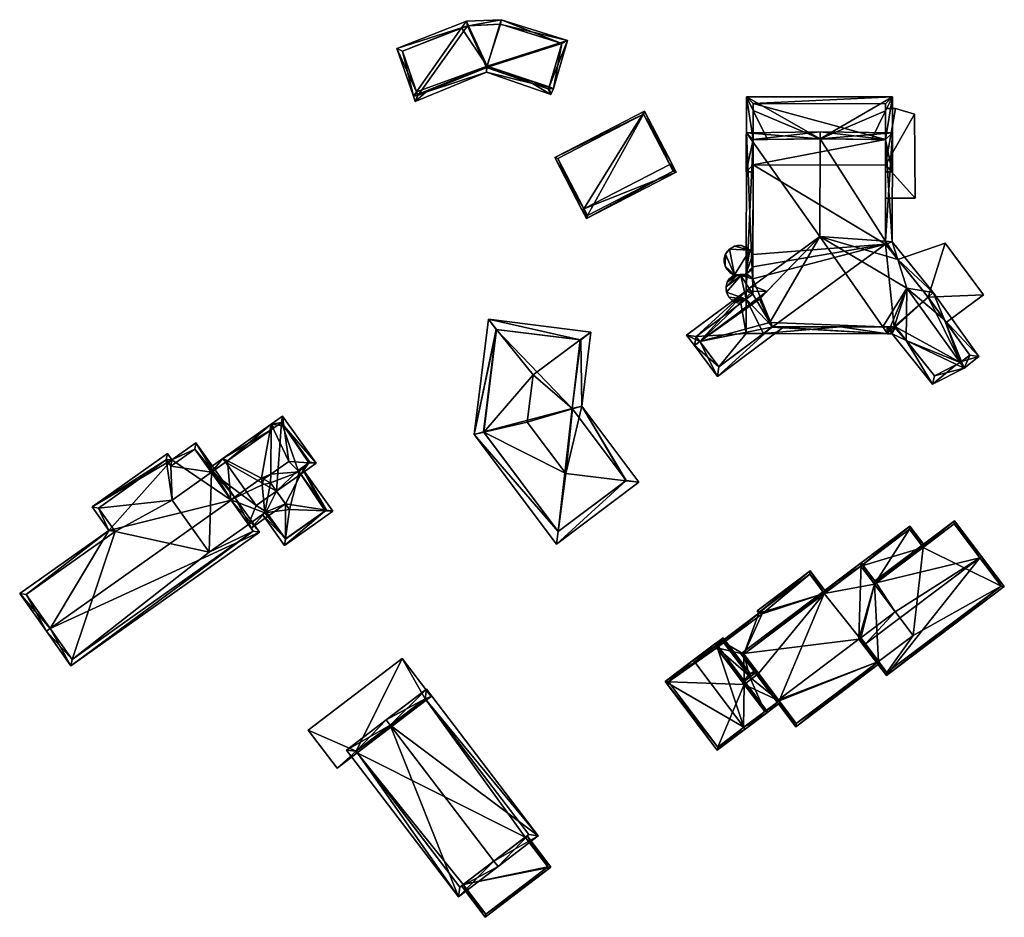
# Model space of a CAD drawing. Header units: inches. Extents: x 2523744 to 2528136, y 1148995 to 1152010.
# Tile 18 of 256: x 2524411 to 2524519, y 1149399 to 1149498. Entities that reach past the tile are written whole.
import ezdxf

# ---------------------------------------------------------------- set-up
doc = ezdxf.new("R2010")
doc.units = ezdxf.units.IN
doc.header["$MEASUREMENT"] = 0
for name, color, linetype in [('Gebaeude Einzelhaus', 10, 'Continuous'), ('Lagertank', 10, 'Continuous'), ('Offenes Gebaeude', 10, 'Continuous')]:
    doc.layers.add(name, color=color, linetype=linetype)

msp = doc.modelspace()

# ---------------------------------------------------------------- meshes
at = {"layer": 'Gebaeude Einzelhaus'}
mesh = msp.add_polyface(dxfattribs=at)
corners = [(2524454.341, 1149489.748, 433.138), (2524452.146, 1149494.504, 432.032), (2524453.986, 1149489.246, 433.209), (2524459.305, 1149496.774, 432.138), (2524459.831, 1149497.518, 432.032), (2524454.462, 1149489.402, 433.139), (2524454.186, 1149488.676, 432.032), (2524455.362, 1149489.696, 433.008), (2524462.054, 1149491.883, 432.032), (2524462.092, 1149492.398, 432.855), (2524462.103, 1149492.55, 433.098), (2524454.45, 1149489.435, 433.203), (2524460.056, 1149497.026, 432.137), (2524469.129, 1149489.445, 432.032), (2524469.423, 1149490.114, 433.098), (2524468.928, 1149490.233, 433.026), (2524467.113, 1149490.668, 432.764), (2524467.111, 1149490.669, 432.764), (2524468.946, 1149490.273, 433.098), (2524470.984, 1149495.39, 432.032), (2524463.656, 1149497.689, 432.032), (2524463.503, 1149497.181, 432.137), (2524452.778, 1149494.215, 432.138), (2524454.484, 1149489.338, 433.009), (2524454.462, 1149489.402, 433.14), (2524468.856, 1149490.068, 432.764), (2524462.039, 1149492.416, 432.921), (2524468.951, 1149490.285, 433.095), (2524470.365, 1149495.06, 432.131), (2524463.59, 1149497.185, 432.131), (2524459.935, 1149497.021, 432.131), (2524463.59, 1149497.185, 426.927), (2524470.365, 1149495.06, 426.927), (2524459.935, 1149497.021, 426.927), (2524452.778, 1149494.215, 426.927), (2524454.484, 1149489.338, 426.927), (2524462.039, 1149492.416, 426.927), (2524468.856, 1149490.068, 426.927), (2524468.951, 1149490.285, 426.927)]
mesh.append_faces([[corners[k] for k in face] for face in [(3, 4, 30), (12, 30, 4), (20, 12, 4), (20, 21, 12), (20, 29, 21), (20, 28, 29), (20, 19, 28), (18, 27, 14), (14, 15, 18), (25, 15, 14), (14, 28, 19), (14, 27, 28), (9, 17, 8), (9, 8, 26), (26, 8, 7), (17, 13, 8), (13, 25, 14), (17, 16, 13), (13, 16, 25), (24, 23, 2), (2, 11, 24), (0, 11, 2), (6, 7, 8), (2, 23, 6), (6, 23, 7), (22, 1, 3), (3, 1, 4), (0, 2, 22), (22, 2, 1), (21, 12, 10), (21, 20, 12), (12, 20, 4), (19, 21, 10), (19, 20, 21), (14, 19, 18), (18, 19, 10), (18, 15, 14), (18, 16, 15), (18, 17, 16), (17, 9, 8), (18, 10, 17), (17, 10, 9), (13, 17, 8), (13, 16, 17), (13, 15, 16), (13, 14, 15), (11, 0, 2), (3, 12, 4), (11, 10, 0), (0, 10, 3), (3, 10, 12), (7, 11, 5), (5, 11, 2), (7, 10, 11), (7, 9, 10), (7, 8, 9), (5, 6, 7), (7, 6, 8), (5, 2, 6), (4, 1, 3), (3, 1, 0), (0, 1, 2)]], dxfattribs={"color": 13})
mesh.append_faces([[corners[k] for k in face] for face in [(36, 38, 37), (33, 36, 35), (33, 35, 34), (31, 36, 33), (32, 38, 36), (32, 36, 31), (27, 18, 38), (18, 15, 38), (15, 25, 38), (38, 25, 37), (28, 38, 32), (28, 27, 38), (17, 37, 16), (16, 37, 25), (17, 36, 37), (17, 9, 36), (9, 26, 36), (7, 36, 26), (7, 35, 36), (7, 23, 35), (24, 0, 23), (11, 0, 24), (0, 35, 23), (0, 22, 35), (35, 22, 34), (3, 34, 22), (3, 33, 34), (3, 30, 33), (30, 12, 33), (21, 31, 12), (12, 31, 33), (21, 29, 31), (29, 28, 31), (31, 28, 32)]], dxfattribs={"color": 41})
mesh = msp.add_polyface(dxfattribs=at)
corners = [(2524498.841, 1149484.554, 431.299), (2524506.821, 1149489.163, 430.499), (2524490.716, 1149489.186, 430.499), (2524506.069, 1149487.643, 430.762), (2524491.464, 1149487.664, 430.762), (2524493.027, 1149484.485, 431.313), (2524504.508, 1149484.488, 431.309), (2524506.065, 1149484.47, 430.762), (2524506.81, 1149480.895, 430.499), (2524506.061, 1149481.673, 430.762), (2524491.459, 1149484.466, 430.762), (2524490.704, 1149480.918, 430.499), (2524491.455, 1149481.693, 430.762), (2524491.455, 1149481.666, 430.753), (2524491.454, 1149480.917, 430.499), (2524506.061, 1149481.646, 430.753), (2524506.06, 1149480.896, 430.499), (2524506.07, 1149488.414, 430.629), (2524491.465, 1149488.435, 430.629), (2524491.465, 1149488.435, 422.79), (2524506.07, 1149488.414, 422.79), (2524491.455, 1149481.666, 422.79), (2524506.069, 1149487.886, 429.858), (2524506.065, 1149484.47, 422.79), (2524506.069, 1149487.886, 429.958), (2524506.061, 1149481.646, 429.975), (2524506.061, 1149481.646, 429.875), (2524506.061, 1149481.646, 422.79)]
mesh.append_faces([[corners[k] for k in face] for face in [(15, 9, 8), (12, 13, 11), (11, 13, 14), (16, 15, 8), (10, 2, 4), (12, 11, 10), (10, 11, 2), (8, 7, 1), (1, 7, 3), (8, 9, 7), (2, 18, 4), (2, 1, 18), (18, 1, 17), (17, 1, 3), (16, 8, 15), (15, 8, 9), (12, 11, 13), (13, 11, 14), (12, 10, 11), (11, 10, 2), (2, 10, 4), (4, 10, 5), (3, 7, 1), (1, 7, 8), (8, 7, 9), (3, 6, 7), (3, 0, 6), (0, 4, 5), (0, 2, 4), (3, 1, 0), (0, 1, 2)]], dxfattribs={"color": 13})
mesh.append_faces([[corners[k] for k in face] for face in [(23, 19, 20), (23, 21, 19), (23, 27, 21), (23, 26, 27), (23, 22, 26), (25, 9, 15), (24, 7, 25), (25, 7, 9), (24, 3, 7), (22, 17, 24), (24, 17, 3), (23, 20, 22), (22, 20, 17), (10, 21, 12), (12, 21, 13), (10, 19, 21), (10, 4, 19), (19, 4, 18), (18, 17, 19), (19, 17, 20)]], dxfattribs={"color": 41})
mesh = msp.add_polyface(dxfattribs=at)
corners = [(2524472.799, 1149476.818, 431.617), (2524479.481, 1149487.611, 430.313), (2524469.583, 1149482.499, 430.313), (2524482.253, 1149481.701, 431.617), (2524482.475, 1149481.815, 431.617), (2524472.576, 1149476.703, 431.617), (2524473.063, 1149475.761, 430.432), (2524482.961, 1149480.874, 430.432), (2524469.92, 1149482.391, 430.363), (2524479.374, 1149487.275, 430.363), (2524473.17, 1149476.099, 430.713), (2524482.625, 1149480.981, 430.711), (2524482.625, 1149480.981, 423.858), (2524479.374, 1149487.275, 423.858), (2524469.92, 1149482.391, 423.858), (2524473.17, 1149476.099, 423.858)]
mesh.append_faces([[corners[k] for k in face] for face in [(3, 9, 4), (11, 3, 4), (4, 9, 1), (7, 11, 4), (6, 10, 11), (6, 11, 7), (0, 10, 5), (8, 0, 5), (5, 10, 6), (9, 8, 2), (1, 9, 2), (2, 8, 5), (0, 7, 3), (3, 7, 4), (5, 6, 0), (0, 6, 7), (0, 2, 5), (4, 1, 3), (3, 1, 0), (0, 1, 2)]], dxfattribs={"color": 13})
mesh.append_faces([[corners[k] for k in face] for face in [(13, 15, 14), (12, 15, 13), (11, 15, 12), (10, 15, 11), (0, 15, 10), (14, 15, 8), (8, 15, 0), (13, 14, 9), (9, 14, 8), (12, 13, 9), (3, 12, 9), (11, 12, 3)]], dxfattribs={"color": 41})
mesh = msp.add_polyface(dxfattribs=at)
corners = [(2524492.6, 1149463.076, 430.183), (2524506.278, 1149463.056, 430.183), (2524501.104, 1149463.813, 430.39), (2524493.603, 1149463.824, 430.39), (2524501.115, 1149463.813, 430.39), (2524505.756, 1149463.807, 430.54), (2524491.435, 1149467.419, 431.58), (2524490.685, 1149467.795, 431.487), (2524490.683, 1149466.858, 431.228), (2524491.435, 1149467.762, 431.675), (2524491.436, 1149468.347, 431.837), (2524492.956, 1149467.697, 432.057), (2524498.825, 1149473.779, 435.278), (2524506.29, 1149463.084, 430.196), (2524506.785, 1149463.055, 430.183), (2524507.026, 1149463.805, 430.555), (2524508.399, 1149468.076, 432.671), (2524505.762, 1149463.807, 430.54), (2524513.891, 1149459.659, 431.451), (2524511.238, 1149457.483, 430.064), (2524514.746, 1149459.25, 431.604), (2524508.339, 1149462.312, 430.46), (2524514.303, 1149459.866, 431.679), (2524512.546, 1149464.596, 431.604), (2524516.366, 1149460.551, 430.538), (2524511.303, 1149467.616, 431.604), (2524514.449, 1149459.972, 431.604), (2524510.194, 1149467.792, 432.012), (2524506.799, 1149473.203, 431.487), (2524507.408, 1149471.251, 431.938), (2524506.049, 1149473.257, 431.843), (2524506.816, 1149485.211, 431.487), (2524498.841, 1149484.554, 435.278), (2524498.841, 1149485.304, 435.278), (2524490.71, 1149485.208, 431.487), (2524501.103, 1149463.813, 430.39), (2524506.501, 1149463.583, 430.436), (2524506.595, 1149463.806, 430.543), (2524506.461, 1149463.49, 430.391), (2524506.229, 1149463.806, 430.533), (2524506.416, 1149463.551, 430.419), (2524506.418, 1149463.548, 430.418), (2524506.499, 1149463.583, 430.436), (2524506.593, 1149463.806, 430.543), (2524511.444, 1149458.426, 430.377), (2524507.146, 1149463.805, 430.598), (2524515.343, 1149460.691, 431.015), (2524514.339, 1149459.884, 431.661), (2524510.76, 1149467.089, 431.903), (2524506.065, 1149484.47, 431.844), (2524506.049, 1149472.939, 431.967), (2524491.459, 1149484.466, 431.837), (2524492.146, 1149466.857, 431.974), (2524493.3, 1149464.279, 430.756), (2524493.533, 1149463.772, 430.515), (2524505.766, 1149463.802, 430.537), (2524493.603, 1149463.824, 430.54), (2524505.77, 1149463.807, 430.54), (2524494.855, 1149463.822, 430.183), (2524493.603, 1149463.824, 430.515), (2524485.576, 1149462.189, 432.057), (2524487.51, 1149458.343, 430.183), (2524484.975, 1149461.74, 432.057), (2524484.115, 1149462.893, 431.487), (2524491.436, 1149468.355, 431.487), (2524487.663, 1149459.393, 430.515), (2524491.435, 1149467.419, 431.784), (2524485.165, 1149462.74, 431.784), (2524493.603, 1149463.824, 422.79), (2524492.6, 1149463.076, 422.79), (2524507.026, 1149463.805, 422.79), (2524507.146, 1149463.805, 422.79), (2524511.444, 1149458.426, 422.79), (2524514.339, 1149459.884, 422.79), (2524515.343, 1149460.691, 422.79), (2524512.765, 1149464.29, 429.254), (2524510.76, 1149467.089, 429.248), (2524512.765, 1149464.29, 429.154), (2524510.76, 1149467.089, 422.79), (2524510.76, 1149467.089, 429.148), (2524507.415, 1149471.243, 429.172), (2524506.049, 1149472.939, 422.79), (2524507.415, 1149471.243, 429.272), (2524506.061, 1149481.673, 430.762), (2524506.065, 1149484.47, 430.762), (2524506.056, 1149477.99, 429.884), (2524506.056, 1149477.99, 429.984), (2524506.061, 1149481.646, 430.753), (2524506.061, 1149481.646, 422.79), (2524506.061, 1149481.646, 429.875), (2524506.061, 1149481.646, 429.975), (2524504.508, 1149484.488, 431.309), (2524498.841, 1149484.554, 431.299), (2524493.027, 1149484.485, 431.313), (2524491.459, 1149484.466, 430.762), (2524491.455, 1149481.693, 430.762), (2524491.441, 1149471.782, 430.532), (2524491.439, 1149470.434, 430.532), (2524491.437, 1149469.099, 430.532), (2524491.455, 1149481.666, 430.753), (2524491.455, 1149481.666, 422.79), (2524491.441, 1149471.782, 422.79), (2524491.439, 1149470.434, 422.79), (2524491.437, 1149469.098, 422.79), (2524491.435, 1149467.419, 430.532), (2524490.683, 1149466.858, 430.532), (2524490.683, 1149466.858, 422.79), (2524491.435, 1149467.419, 422.79), (2524490.678, 1149463.079, 422.79), (2524508.328, 1149467.856, 429.32), (2524508.328, 1149467.856, 429.42), (2524508.399, 1149468.076, 422.79), (2524508.399, 1149468.076, 429.298), (2524508.399, 1149468.076, 429.398), (2524490.087, 1149466.413, 430.532), (2524485.165, 1149462.74, 422.79), (2524490.087, 1149466.413, 422.79), (2524487.663, 1149459.393, 422.79)]
mesh.append_faces([[corners[k] for k in face] for face in [(7, 67, 63), (63, 67, 62), (62, 67, 60), (7, 66, 67), (7, 9, 66), (7, 64, 9), (61, 54, 58), (58, 54, 59), (62, 65, 61), (61, 65, 54), (62, 60, 65), (7, 9, 64), (7, 60, 9), (9, 60, 11), (7, 63, 60), (60, 63, 62), (61, 60, 62), (60, 52, 11), (60, 53, 52), (58, 54, 61), (61, 54, 60), (60, 54, 53), (58, 59, 54), (38, 42, 36), (38, 13, 41), (54, 1, 0), (1, 17, 57), (1, 5, 17), (54, 56, 1), (1, 56, 5), (41, 13, 38), (41, 40, 13), (53, 17, 12), (53, 54, 17), (17, 54, 55), (55, 54, 1), (1, 54, 0), (12, 52, 53), (6, 7, 9), (9, 7, 10), (6, 8, 7), (33, 51, 34), (34, 51, 7), (7, 51, 10), (33, 32, 51), (30, 28, 50), (50, 28, 29), (28, 49, 31), (31, 49, 33), (33, 49, 32), (28, 30, 49), (27, 25, 48), (48, 25, 23), (29, 25, 27), (29, 28, 25), (26, 20, 47), (20, 22, 47), (22, 20, 18), (24, 23, 25), (20, 46, 24), (24, 46, 23), (20, 26, 46), (15, 14, 37), (21, 14, 45), (45, 14, 15), (44, 19, 21), (21, 19, 14), (18, 20, 44), (44, 20, 19), (41, 42, 38), (40, 42, 41), (42, 39, 43), (39, 42, 40), (39, 1, 4), (4, 1, 35), (38, 13, 41), (41, 13, 40), (40, 13, 39), (39, 13, 1), (36, 14, 38), (38, 14, 13), (13, 14, 1), (36, 37, 14), (1, 0, 35), (35, 0, 3), (32, 34, 12), (12, 34, 10), (10, 34, 7), (32, 33, 34), (30, 29, 28), (30, 12, 29), (29, 12, 16), (30, 32, 12), (30, 31, 32), (32, 31, 33), (30, 28, 31), (25, 29, 27), (27, 29, 16), (25, 28, 29), (22, 23, 16), (16, 23, 27), (27, 23, 25), (22, 26, 23), (22, 20, 26), (20, 24, 26), (26, 24, 23), (23, 24, 25), (21, 15, 14), (21, 16, 15), (18, 22, 21), (21, 22, 16), (18, 20, 22), (14, 19, 21), (21, 19, 18), (18, 19, 20), (17, 16, 12), (17, 13, 16), (17, 5, 13), (13, 5, 1), (13, 15, 16), (13, 14, 15), (13, 1, 14), (10, 11, 12), (10, 9, 11), (10, 7, 9), (9, 7, 6), (6, 7, 8), (4, 1, 5), (4, 2, 1), (0, 2, 3), (0, 1, 2)]], dxfattribs={"color": 13})
mesh.append_faces([[corners[k] for k in face] for face in [(117, 108, 69), (108, 116, 106), (117, 115, 108), (108, 115, 116), (0, 117, 69), (0, 65, 117), (0, 54, 65), (65, 115, 117), (60, 67, 65), (65, 67, 115), (115, 114, 116), (114, 8, 105), (8, 66, 6), (115, 67, 114), (114, 67, 8), (8, 67, 66), (9, 6, 66), (52, 12, 11), (16, 110, 113), (109, 111, 112), (109, 70, 111), (16, 15, 110), (110, 15, 109), (109, 15, 70), (59, 2, 56), (56, 2, 5), (5, 2, 4), (59, 3, 2), (54, 59, 56), (54, 3, 59), (54, 0, 3), (71, 73, 72), (70, 78, 71), (71, 78, 73), (73, 78, 74), (68, 81, 70), (70, 81, 78), (81, 100, 88), (81, 101, 100), (81, 102, 101), (68, 103, 81), (81, 103, 102), (68, 107, 103), (108, 106, 69), (69, 106, 68), (68, 106, 107), (105, 8, 104), (104, 8, 6), (9, 104, 6), (9, 98, 104), (98, 102, 103), (98, 97, 102), (96, 100, 101), (96, 99, 100), (96, 95, 99), (95, 51, 94), (9, 10, 98), (98, 10, 97), (97, 10, 96), (96, 10, 95), (95, 10, 51), (51, 93, 94), (51, 32, 93), (93, 32, 92), (32, 91, 92), (32, 49, 91), (91, 49, 84), (87, 86, 90), (85, 88, 89), (85, 81, 88), (83, 30, 87), (87, 30, 86), (86, 30, 85), (85, 30, 81), (81, 30, 50), (83, 49, 30), (83, 84, 49), (78, 80, 79), (82, 27, 76), (76, 27, 48), (82, 29, 27), (80, 50, 82), (82, 50, 29), (78, 81, 80), (80, 81, 50), (77, 78, 79), (77, 74, 78), (75, 46, 77), (77, 46, 74), (48, 23, 76), (76, 23, 75), (75, 23, 46), (46, 73, 74), (46, 26, 73), (26, 47, 73), (22, 18, 47), (18, 73, 47), (18, 44, 73), (73, 44, 72), (21, 72, 44), (21, 71, 72), (21, 45, 71), (15, 71, 45), (4, 70, 39), (39, 70, 43), (43, 70, 37), (37, 70, 15), (15, 70, 71), (4, 35, 70), (70, 35, 68), (68, 35, 3), (69, 68, 0), (0, 68, 3)]], dxfattribs={"color": 41})
mesh = msp.add_polyface(dxfattribs=at)
corners = [(2524472.396, 1149462.375, 433.359), (2524473.561, 1149463.238, 432.947), (2524462.254, 1149464.641, 432.948), (2524463.157, 1149463.522, 433.359), (2524467.193, 1149458.519, 435.199), (2524471.505, 1149454.795, 433.34), (2524466.545, 1149453.304, 435.199), (2524471.523, 1149454.771, 433.332), (2524472.446, 1149462.369, 433.339), (2524472.548, 1149455.073, 432.947), (2524461.741, 1149452.184, 433.356), (2524460.676, 1149451.936, 432.947), (2524469.768, 1149439.833, 432.947), (2524469.956, 1149441.246, 433.355), (2524470.805, 1149447.633, 435.199), (2524477.429, 1149446.837, 433.348), (2524478.864, 1149446.665, 432.947), (2524472.397, 1149462.375, 433.359), (2524463.123, 1149463.526, 433.345), (2524461.719, 1149452.214, 433.345), (2524469.966, 1149441.233, 433.348), (2524477.464, 1149446.864, 433.331), (2524477.464, 1149446.864, 422.484), (2524471.505, 1149454.795, 422.484), (2524472.446, 1149462.369, 422.484), (2524463.123, 1149463.526, 422.484), (2524461.719, 1149452.214, 422.484), (2524469.966, 1149441.233, 422.484)]
mesh.append_faces([[corners[k] for k in face] for face in [(7, 5, 9), (16, 21, 9), (9, 21, 7), (16, 15, 21), (13, 20, 12), (12, 15, 16), (12, 20, 15), (10, 11, 19), (13, 11, 10), (13, 12, 11), (2, 3, 18), (2, 18, 11), (11, 18, 19), (8, 17, 1), (9, 8, 1), (9, 5, 8), (17, 2, 1), (17, 3, 2), (14, 7, 6), (15, 9, 14), (14, 9, 7), (15, 16, 9), (13, 15, 14), (13, 12, 15), (15, 12, 16), (10, 14, 6), (11, 13, 10), (10, 13, 14), (11, 12, 13), (10, 3, 11), (11, 3, 2), (6, 4, 10), (10, 4, 3), (5, 9, 8), (7, 9, 5), (0, 8, 1), (1, 8, 9), (4, 5, 0), (0, 5, 8), (4, 6, 5), (5, 6, 7), (0, 3, 4), (0, 2, 3), (0, 1, 2)]], dxfattribs={"color": 13})
mesh.append_faces([[corners[k] for k in face] for face in [(23, 27, 26), (23, 26, 25), (23, 25, 24), (22, 27, 23), (15, 27, 22), (15, 20, 27), (21, 15, 22), (20, 13, 27), (13, 10, 27), (27, 10, 26), (10, 19, 26), (19, 18, 26), (26, 18, 25), (18, 3, 25), (17, 25, 3), (17, 24, 25), (17, 8, 24), (8, 23, 24), (8, 5, 23), (7, 23, 5), (7, 22, 23), (7, 21, 22)]], dxfattribs={"color": 41})
mesh = msp.add_polyface(dxfattribs=at)
corners = [(2524437.468, 1149446.999, 433.16), (2524437.231, 1149447.119, 433.08), (2524437.298, 1149446.388, 432.841), (2524432.97, 1149449.288, 431.642), (2524433.259, 1149448.88, 431.642), (2524433.472, 1149449.032, 431.812), (2524438.293, 1149453.063, 431.642), (2524438.243, 1149447.549, 433.16), (2524440.236, 1149448.963, 433.16), (2524439.707, 1149452.897, 431.966), (2524439.563, 1149453.964, 431.642), (2524442.46, 1149448.816, 432.04), (2524441.573, 1149447.575, 431.642), (2524443.25, 1149448.764, 431.642), (2524441.402, 1149447.815, 431.877), (2524439.444, 1149453.268, 431.811), (2524438.287, 1149452.447, 431.812), (2524441.283, 1149447.983, 432.041), (2524442.554, 1149448.883, 431.965), (2524437.58, 1149443.29, 431.83), (2524436.072, 1149441.606, 431.642), (2524438.041, 1149443.003, 431.642), (2524435.782, 1149442.015, 431.83), (2524437.751, 1149443.411, 431.83), (2524433.858, 1149444.727, 433.08), (2524437.297, 1149446.385, 432.841), (2524431.697, 1149447.773, 431.812), (2524431.408, 1149448.18, 431.642), (2524444.27, 1149443.513, 431.947), (2524439.766, 1149439.706, 431.642), (2524445.089, 1149443.481, 431.642), (2524439.867, 1149440.429, 431.966), (2524440.319, 1149443.668, 433.418), (2524441.691, 1149448.272, 431.642), (2524441.283, 1149447.983, 431.877), (2524438.233, 1149446.609, 433.418), (2524438.582, 1149452.656, 431.642), (2524437.343, 1149443.122, 431.642), (2524439.885, 1149440.404, 431.947), (2524437.751, 1149443.411, 431.966), (2524444.393, 1149443.6, 431.876), (2524441.283, 1149447.983, 424.262), (2524441.573, 1149447.575, 424.262), (2524442.554, 1149448.883, 424.262), (2524439.444, 1149453.268, 424.262), (2524433.259, 1149448.88, 424.262), (2524438.894, 1149445.675, 424.262), (2524436.658, 1149444.089, 424.262), (2524431.698, 1149447.773, 424.262), (2524437.751, 1149443.411, 424.262), (2524435.782, 1149442.015, 424.262), (2524438.041, 1149443.003, 425.305), (2524438.041, 1149443.003, 424.262), (2524438.041, 1149443.003, 425.317), (2524439.87, 1149444.3, 424.262), (2524431.451, 1149438.943, 424.262), (2524427.366, 1149444.7, 424.262), (2524439.885, 1149440.404, 424.262), (2524444.393, 1149443.6, 424.262)]
mesh.append_faces([[corners[k] for k in face] for face in [(36, 16, 6), (30, 28, 40), (34, 33, 14), (14, 33, 40), (40, 33, 30), (31, 38, 29), (31, 19, 39), (29, 37, 31), (31, 37, 19), (29, 28, 30), (29, 38, 28), (19, 35, 25), (25, 35, 2), (2, 35, 0), (19, 32, 35), (37, 31, 19), (19, 31, 32), (37, 29, 31), (0, 35, 7), (36, 6, 16), (28, 14, 32), (32, 14, 35), (35, 14, 7), (28, 33, 14), (14, 33, 34), (28, 30, 33), (31, 28, 32), (31, 29, 28), (28, 29, 30), (21, 19, 23), (21, 20, 19), (19, 20, 22), (5, 26, 3), (3, 26, 27), (5, 24, 1), (5, 26, 24), (5, 3, 26), (26, 3, 27), (24, 25, 1), (1, 25, 2), (22, 19, 24), (24, 19, 25), (19, 21, 23), (22, 20, 19), (19, 20, 21), (9, 15, 10), (13, 11, 18), (9, 13, 18), (9, 10, 13), (11, 14, 17), (13, 12, 11), (11, 12, 14), (6, 16, 3), (3, 16, 5), (6, 15, 16), (6, 10, 15), (5, 4, 3), (11, 9, 8), (11, 13, 9), (9, 13, 10), (14, 8, 7), (14, 11, 8), (14, 12, 11), (11, 12, 13), (6, 9, 10), (6, 8, 9), (6, 7, 8), (6, 1, 7), (7, 1, 0), (6, 5, 1), (6, 3, 5), (3, 4, 5), (0, 1, 2)]], dxfattribs={"color": 13})
mesh.append_faces([[corners[k] for k in face] for face in [(58, 54, 42), (42, 54, 46), (58, 57, 54), (54, 57, 52), (40, 12, 14), (40, 58, 12), (12, 58, 42), (28, 58, 40), (28, 57, 58), (28, 38, 57), (51, 57, 38), (51, 52, 57), (38, 53, 51), (51, 53, 49), (38, 31, 53), (39, 21, 31), (31, 21, 53), (39, 23, 21), (19, 23, 39), (47, 48, 45), (48, 55, 56), (47, 50, 48), (48, 50, 55), (52, 49, 54), (54, 49, 46), (46, 49, 47), (47, 49, 50), (23, 53, 21), (23, 49, 53), (51, 49, 52), (50, 19, 22), (50, 49, 19), (19, 49, 23), (5, 4, 26), (26, 4, 48), (48, 4, 45), (44, 46, 45), (45, 46, 47), (43, 41, 44), (44, 41, 46), (46, 41, 42), (44, 16, 15), (44, 45, 16), (16, 45, 5), (5, 45, 4), (9, 44, 15), (9, 43, 44), (9, 18, 43), (34, 18, 17), (34, 43, 18), (34, 41, 43), (11, 17, 18), (14, 34, 17), (14, 12, 34), (34, 12, 41), (41, 12, 42)]], dxfattribs={"color": 41})
mesh = msp.add_polyface(dxfattribs=at)
corners = [(2524413.917, 1149430.524, 436.796), (2524416.215, 1149426.42, 434.662), (2524436.999, 1149441.163, 434.662), (2524413.509, 1149430.235, 436.796), (2524433.885, 1149444.689, 436.796), (2524434.293, 1149444.978, 436.796), (2524429.996, 1149451.034, 433.495), (2524427.33, 1149449.143, 433.495), (2524418.558, 1149443.949, 433.123), (2524426.844, 1149449.826, 433.123), (2524420.389, 1149441.366, 434.529), (2524410.559, 1149434.394, 434.529), (2524411.256, 1149434.275, 434.751), (2524416.334, 1149427.118, 434.89), (2524436.303, 1149441.281, 434.89), (2524429.878, 1149450.338, 433.716), (2524426.726, 1149449.13, 433.345), (2524427.213, 1149448.446, 433.717), (2524419.255, 1149443.83, 433.345), (2524421.086, 1149441.248, 434.751), (2524427.213, 1149448.446, 424.262), (2524429.878, 1149450.338, 424.262), (2524426.726, 1149449.13, 424.262), (2524419.255, 1149443.83, 424.262), (2524421.086, 1149441.248, 424.262), (2524411.256, 1149434.275, 424.262), (2524416.334, 1149427.118, 424.262), (2524436.303, 1149441.281, 424.262), (2524431.697, 1149447.773, 431.812), (2524433.858, 1149444.727, 433.08), (2524435.782, 1149442.015, 431.83), (2524435.782, 1149442.015, 424.262), (2524431.698, 1149447.773, 424.262), (2524427.366, 1149444.7, 424.262), (2524431.451, 1149438.943, 424.262)]
mesh.append_faces([[corners[k] for k in face] for face in [(19, 12, 10), (18, 19, 10), (16, 18, 8), (8, 18, 10), (9, 16, 8), (17, 16, 7), (15, 17, 7), (7, 16, 9), (6, 15, 7), (14, 4, 5), (5, 4, 15), (5, 15, 6), (2, 14, 5), (13, 14, 1), (1, 14, 2), (0, 13, 3), (12, 0, 3), (3, 13, 1), (10, 12, 11), (11, 12, 3), (0, 11, 3), (4, 10, 0), (0, 10, 11), (4, 7, 10), (10, 7, 8), (8, 7, 9), (5, 6, 4), (4, 6, 7), (0, 2, 4), (4, 2, 5), (3, 1, 0), (0, 1, 2)]], dxfattribs={"color": 13})
mesh.append_faces([[corners[k] for k in face] for face in [(24, 26, 25), (24, 34, 26), (26, 34, 27), (27, 34, 31), (24, 33, 34), (33, 20, 32), (32, 20, 21), (33, 22, 20), (24, 23, 33), (33, 23, 22), (21, 28, 32), (30, 27, 31), (29, 14, 30), (30, 14, 27), (28, 4, 29), (29, 4, 14), (21, 15, 28), (28, 15, 4), (14, 13, 27), (27, 13, 26), (0, 12, 13), (13, 12, 26), (26, 12, 25), (12, 19, 25), (25, 19, 24), (19, 18, 24), (24, 18, 23), (18, 16, 23), (23, 16, 22), (16, 20, 22), (16, 17, 20), (17, 15, 20), (20, 15, 21)]], dxfattribs={"color": 41})
mesh = msp.add_polyface(dxfattribs=at)
corners = [(2524503.329, 1149437.431, 426.793), (2524508.746, 1149441.831, 426.793), (2524500.239, 1149435.413, 426.793), (2524510.199, 1149439.492, 426.793), (2524510.398, 1149439.642, 426.793), (2524500.389, 1149435.214, 426.793), (2524504.829, 1149435.441, 426.793), (2524508.698, 1149441.481, 426.793), (2524508.698, 1149441.481, 420.984), (2524510.199, 1149439.492, 420.984), (2524503.329, 1149437.431, 420.984), (2524504.829, 1149435.442, 420.984)]
mesh.append_faces([[corners[k] for k in face] for face in [(2, 0, 5), (7, 4, 3), (2, 1, 0), (0, 1, 7), (7, 1, 4), (3, 0, 6), (0, 2, 5), (4, 1, 3), (3, 1, 0), (0, 1, 2)]], dxfattribs={"color": 13})
mesh.append_faces([[corners[k] for k in face] for face in [(10, 8, 11), (11, 8, 9), (7, 8, 0), (0, 8, 10), (8, 3, 9), (8, 7, 3)]], dxfattribs={"color": 41})
mesh = msp.add_polyface(dxfattribs=at)
corners = [(2524516.448, 1149438.345, 431.178), (2524506.153, 1149425.35, 428.689), (2524519.161, 1149435.164, 428.689), (2524503.838, 1149428.833, 431.178), (2524503.639, 1149428.683, 431.178), (2524516.648, 1149438.496, 431.178), (2524513.679, 1149442.43, 429.447), (2524504.982, 1149435.654, 429.507), (2524504.879, 1149435.791, 429.447), (2524505.029, 1149435.592, 429.535), (2524507.13, 1149432.39, 430.877), (2524504.829, 1149435.441, 429.535), (2524503.322, 1149429.517, 430.877), (2524503.159, 1149429.395, 430.877), (2524503.123, 1149429.367, 430.877), (2524506.201, 1149425.7, 428.838), (2524518.811, 1149435.213, 428.838), (2524513.63, 1149442.08, 429.535), (2524513.63, 1149442.08, 420.984), (2524518.811, 1149435.213, 420.984), (2524510.199, 1149439.492, 426.793), (2524510.199, 1149439.492, 420.984), (2524504.829, 1149435.441, 426.793), (2524505.291, 1149426.906, 428.514), (2524506.201, 1149425.7, 420.984), (2524505.291, 1149426.906, 420.984), (2524509.1, 1149429.779, 420.984), (2524504.829, 1149435.442, 420.984)]
mesh.append_faces([[corners[k] for k in face] for face in [(3, 13, 12), (3, 4, 13), (4, 14, 13), (6, 7, 8), (5, 17, 6), (6, 17, 7), (7, 17, 9), (5, 0, 17), (1, 16, 2), (2, 16, 5), (5, 16, 0), (1, 15, 16), (1, 4, 15), (15, 4, 3), (3, 13, 4), (4, 13, 14), (3, 12, 13), (0, 10, 3), (3, 10, 12), (0, 9, 10), (10, 9, 11), (0, 6, 9), (9, 6, 7), (7, 6, 8), (0, 5, 6), (0, 2, 5), (4, 1, 3), (3, 1, 0), (0, 1, 2)]], dxfattribs={"color": 13})
mesh.append_faces([[corners[k] for k in face] for face in [(21, 26, 27), (26, 24, 25), (18, 19, 21), (21, 19, 26), (26, 19, 24), (16, 15, 19), (19, 15, 24), (24, 23, 25), (23, 3, 12), (24, 15, 23), (23, 15, 3), (9, 22, 11), (9, 20, 22), (20, 18, 21), (9, 17, 20), (20, 17, 18), (0, 16, 17), (17, 16, 18), (18, 16, 19)]], dxfattribs={"color": 41})
mesh = msp.add_polyface(dxfattribs=at)
corners = [(2524503.322, 1149429.517, 430.877), (2524507.13, 1149432.39, 430.877), (2524504.829, 1149435.441, 429.535), (2524504.982, 1149435.654, 429.507), (2524505.029, 1149435.592, 429.535), (2524504.879, 1149435.791, 429.447), (2524503.378, 1149437.781, 428.57), (2524503.123, 1149429.367, 430.877), (2524503.159, 1149429.395, 430.877), (2524490.091, 1149427.758, 428.57), (2524494.244, 1149422.669, 430.877), (2524494.044, 1149422.519, 430.877), (2524496.165, 1149419.708, 428.334), (2524505.291, 1149426.906, 428.514), (2524505.442, 1149426.706, 428.334), (2524496.214, 1149420.058, 428.514), (2524503.329, 1149437.431, 428.658), (2524490.441, 1149427.709, 428.658), (2524504.829, 1149435.441, 426.793), (2524503.329, 1149437.431, 426.793), (2524499.307, 1149434.397, 426.793), (2524490.441, 1149427.709, 426.793), (2524499.307, 1149434.397, 420.984), (2524503.329, 1149437.431, 420.984), (2524494.318, 1149422.57, 429.4), (2524494.318, 1149422.57, 420.984), (2524496.214, 1149420.058, 420.984), (2524491.897, 1149425.78, 429.4), (2524491.897, 1149425.78, 426.793), (2524505.291, 1149426.906, 420.984), (2524504.829, 1149435.442, 420.984), (2524509.1, 1149429.779, 420.984), (2524492.049, 1149425.578, 420.984), (2524490.441, 1149427.709, 420.984)]
mesh.append_faces([[corners[k] for k in face] for face in [(2, 3, 4), (2, 5, 3), (6, 17, 9), (9, 17, 11), (11, 17, 10), (2, 16, 5), (5, 16, 6), (6, 16, 17), (12, 15, 14), (14, 15, 13), (10, 15, 11), (11, 15, 12), (10, 13, 7), (7, 13, 8), (8, 13, 0), (10, 12, 13), (13, 12, 14), (10, 11, 12), (7, 9, 10), (10, 9, 11), (7, 6, 9), (0, 2, 8), (8, 2, 7), (7, 2, 6), (6, 2, 5), (5, 2, 3), (3, 2, 4), (0, 1, 2)]], dxfattribs={"color": 13})
mesh.append_faces([[corners[k] for k in face] for face in [(22, 32, 33), (22, 25, 32), (22, 29, 25), (25, 29, 26), (22, 30, 29), (29, 30, 31), (22, 23, 30), (13, 15, 29), (29, 15, 26), (27, 17, 28), (28, 17, 21), (24, 10, 27), (27, 10, 17), (26, 15, 25), (25, 15, 24), (24, 15, 10), (20, 19, 22), (22, 19, 23), (20, 16, 19), (21, 17, 20), (20, 17, 16), (2, 18, 16), (16, 18, 19)]], dxfattribs={"color": 41})
mesh = msp.add_polyface(dxfattribs=at)
corners = [(2524492.091, 1149432.221, 426.793), (2524497.743, 1149436.886, 426.793), (2524491.898, 1149432.478, 426.793), (2524499.307, 1149434.397, 426.793), (2524499.507, 1149434.548, 426.793), (2524488.094, 1149429.161, 426.793), (2524484.988, 1149426.861, 426.793), (2524488.223, 1149428.99, 426.793), (2524490.441, 1149427.709, 426.793), (2524485.009, 1149426.835, 426.793), (2524491.099, 1149425.178, 426.793), (2524491.897, 1149425.78, 426.793), (2524492.249, 1149432.429, 426.793), (2524492.441, 1149432.173, 426.793), (2524497.694, 1149436.536, 426.793), (2524497.694, 1149436.536, 420.984), (2524499.307, 1149434.397, 420.984), (2524492.249, 1149432.429, 420.984), (2524492.441, 1149432.173, 420.984), (2524488.223, 1149428.99, 420.984), (2524490.441, 1149427.709, 420.984), (2524490.464, 1149424.382, 420.984), (2524492.049, 1149425.578, 420.984), (2524487.436, 1149428.396, 420.984)]
mesh.append_faces([[corners[k] for k in face] for face in [(6, 5, 9), (14, 4, 3), (12, 1, 14), (14, 1, 4), (12, 2, 1), (6, 0, 5), (5, 0, 7), (7, 0, 13), (13, 0, 12), (12, 0, 2), (8, 10, 11), (8, 7, 10), (5, 6, 9), (3, 0, 8), (8, 0, 7), (7, 0, 5), (5, 0, 6), (4, 1, 3), (3, 1, 0), (0, 1, 2)]], dxfattribs={"color": 13})
mesh.append_faces([[corners[k] for k in face] for face in [(18, 20, 19), (19, 20, 23), (23, 20, 21), (21, 20, 22), (18, 16, 20), (18, 15, 16), (18, 17, 15), (18, 19, 13), (13, 19, 7), (13, 12, 18), (18, 12, 17), (12, 14, 17), (17, 14, 15), (15, 3, 16), (15, 14, 3)]], dxfattribs={"color": 41})
mesh = msp.add_polyface(dxfattribs=at)
corners = [(2524484.858, 1149427.033, 429.4), (2524485.008, 1149426.834, 429.4), (2524487.306, 1149428.568, 429.4), (2524490.948, 1149425.378, 429.4), (2524490.311, 1149424.584, 429.4), (2524488.143, 1149429.511, 429.4), (2524491.099, 1149425.178, 429.4), (2524491.148, 1149425.528, 429.4), (2524488.094, 1149429.161, 429.4), (2524488.223, 1149428.99, 426.793), (2524488.094, 1149429.161, 426.793), (2524491.099, 1149425.178, 426.793), (2524488.223, 1149428.99, 420.984), (2524488.094, 1149429.161, 420.984), (2524487.307, 1149428.567, 420.984), (2524487.436, 1149428.396, 420.984)]
mesh.append_faces([[corners[k] for k in face] for face in [(8, 7, 3), (2, 5, 8), (8, 5, 7), (2, 0, 5), (2, 1, 0), (5, 3, 7), (3, 4, 6), (0, 2, 5), (5, 2, 3), (3, 2, 4), (0, 1, 2)]], dxfattribs={"color": 13})
mesh.append_faces([[corners[k] for k in face] for face in [(12, 14, 13), (12, 15, 14), (10, 2, 8), (10, 14, 2), (10, 13, 14), (10, 12, 13), (10, 9, 12), (9, 3, 11), (11, 3, 6), (10, 8, 9), (9, 8, 3)]], dxfattribs={"color": 41})
mesh = msp.add_polyface(dxfattribs=at)
corners = [(2524490.434, 1149419.641, 431.059), (2524490.585, 1149419.441, 431.059), (2524493.083, 1149421.325, 429.755), (2524487.355, 1149428.918, 429.755), (2524485.008, 1149426.834, 431.059), (2524484.858, 1149427.033, 431.059), (2524481.77, 1149424.704, 429.282), (2524487.498, 1149417.111, 429.282), (2524487.306, 1149428.568, 429.859), (2524482.12, 1149424.655, 429.397), (2524487.546, 1149417.461, 429.396), (2524492.733, 1149421.374, 429.859), (2524490.39, 1149419.608, 431.034), (2524490.39, 1149419.608, 420.984), (2524492.733, 1149421.374, 429.4), (2524492.733, 1149421.374, 420.984), (2524490.311, 1149424.584, 429.4), (2524487.307, 1149428.567, 429.4), (2524487.306, 1149428.568, 429.4), (2524487.307, 1149428.567, 420.984), (2524482.12, 1149424.655, 420.984), (2524487.546, 1149417.461, 420.984), (2524490.464, 1149424.382, 420.984), (2524487.436, 1149428.396, 420.984)]
mesh.append_faces([[corners[k] for k in face] for face in [(11, 8, 2), (0, 11, 1), (1, 10, 12), (12, 0, 1), (1, 11, 2), (7, 10, 1), (9, 10, 6), (6, 10, 7), (4, 9, 5), (8, 4, 5), (5, 9, 6), (2, 8, 3), (3, 8, 5), (0, 7, 1), (5, 6, 4), (4, 6, 0), (0, 6, 7), (0, 3, 4), (4, 3, 5), (0, 2, 3), (0, 1, 2)]], dxfattribs={"color": 13})
mesh.append_faces([[corners[k] for k in face] for face in [(22, 20, 23), (23, 20, 19), (22, 21, 20), (22, 13, 21), (22, 15, 13), (12, 10, 13), (13, 10, 21), (10, 20, 21), (10, 9, 20), (18, 4, 8), (19, 9, 18), (18, 9, 4), (19, 20, 9), (18, 17, 19), (16, 11, 14), (18, 8, 17), (17, 8, 16), (16, 8, 11), (0, 14, 11), (0, 13, 14), (14, 13, 15), (0, 12, 13)]], dxfattribs={"color": 41})
mesh = msp.add_polyface(dxfattribs=at)
corners = [(2524447.67, 1149416.996, 429.141), (2524452.75, 1149427.231, 428.848), (2524442.376, 1149419.318, 428.848), (2524455.275, 1149422.799, 429.141), (2524455.946, 1149423.041, 429.153), (2524445.573, 1149415.128, 429.153), (2524447.799, 1149416.826, 429.153), (2524455.405, 1149422.628, 429.153), (2524442.376, 1149419.318, 421.912), (2524452.75, 1149427.231, 421.912), (2524445.573, 1149415.128, 421.912), (2524447.799, 1149416.826, 421.912), (2524455.405, 1149422.628, 421.912), (2524455.946, 1149423.041, 421.912), (2524455.275, 1149422.799, 421.912), (2524447.67, 1149416.996, 421.912)]
mesh.append_faces([[corners[k] for k in face] for face in [(4, 3, 7), (0, 5, 6), (0, 2, 5), (4, 1, 3), (3, 1, 0), (0, 1, 2)]], dxfattribs={"color": 13})
mesh.append_faces([[corners[k] for k in face] for face in [(8, 15, 10), (10, 15, 11), (14, 13, 12), (8, 9, 15), (15, 9, 14), (14, 9, 13), (1, 13, 9), (1, 4, 13), (13, 4, 12), (12, 4, 7), (10, 11, 5), (5, 11, 6), (5, 2, 10), (10, 2, 8), (2, 1, 8), (8, 1, 9)]], dxfattribs={"color": 41})
mesh = msp.add_polyface(dxfattribs=at)
corners = [(2524491.099, 1149425.178, 429.4), (2524490.311, 1149424.584, 429.4), (2524492.733, 1149421.374, 429.4), (2524490.585, 1149419.441, 429.4), (2524490.434, 1149419.641, 429.4), (2524494.469, 1149422.371, 429.4), (2524494.318, 1149422.57, 429.4), (2524491.897, 1149425.78, 429.4), (2524491.148, 1149425.528, 429.4), (2524491.746, 1149425.98, 429.4), (2524490.948, 1149425.378, 429.4), (2524491.099, 1149425.178, 426.793), (2524491.897, 1149425.78, 426.793), (2524494.318, 1149422.57, 420.984), (2524492.733, 1149421.374, 420.984), (2524490.464, 1149424.382, 420.984), (2524492.049, 1149425.578, 420.984)]
mesh.append_faces([[corners[k] for k in face] for face in [(5, 2, 6), (5, 3, 2), (2, 3, 4), (7, 8, 9), (7, 0, 8), (8, 0, 10), (0, 8, 10), (0, 7, 8), (8, 7, 9), (0, 6, 7), (0, 2, 6), (6, 2, 5), (5, 2, 3), (3, 2, 4), (0, 1, 2)]], dxfattribs={"color": 13})
mesh.append_faces([[corners[k] for k in face] for face in [(13, 15, 16), (13, 14, 15), (6, 2, 13), (13, 2, 14), (12, 11, 7), (7, 11, 0)]], dxfattribs={"color": 41})
mesh = msp.add_polyface(dxfattribs=at)
corners = [(2524462.868, 1149404.88, 435.308), (2524463.323, 1149404.284, 435.308), (2524467.76, 1149407.67, 431.634), (2524451.434, 1149419.868, 435.308), (2524455.416, 1149423.85, 431.634), (2524450.979, 1149420.464, 435.308), (2524446.619, 1149417.138, 431.634), (2524458.963, 1149400.958, 431.634), (2524466.709, 1149407.811, 432.127), (2524455.275, 1149422.799, 432.128), (2524459.104, 1149402.009, 432.135), (2524447.67, 1149416.996, 432.136), (2524466.325, 1149407.518, 428.878), (2524466.709, 1149407.811, 421.912), (2524459.476, 1149402.293, 428.877), (2524459.104, 1149402.009, 421.912), (2524459.476, 1149402.293, 421.912), (2524466.325, 1149407.518, 421.912), (2524455.405, 1149422.628, 421.912), (2524455.405, 1149422.628, 429.153), (2524455.275, 1149422.799, 429.141), (2524447.67, 1149416.996, 429.141), (2524447.799, 1149416.826, 429.153), (2524447.799, 1149416.826, 421.912), (2524447.67, 1149416.996, 421.912), (2524455.275, 1149422.799, 421.912)]
mesh.append_faces([[corners[k] for k in face] for face in [(11, 5, 3), (11, 6, 5), (10, 7, 11), (11, 7, 6), (0, 1, 10), (10, 1, 7), (4, 9, 5), (5, 9, 3), (8, 1, 0), (4, 2, 9), (9, 2, 8), (8, 2, 1), (3, 7, 0), (0, 7, 1), (3, 6, 7), (3, 5, 6), (3, 4, 5), (0, 2, 3), (3, 2, 4), (0, 1, 2)]], dxfattribs={"color": 13})
mesh.append_faces([[corners[k] for k in face] for face in [(17, 18, 13), (18, 24, 25), (16, 23, 17), (17, 23, 18), (18, 23, 24), (16, 15, 23), (15, 22, 23), (22, 11, 21), (15, 10, 22), (22, 10, 11), (11, 3, 21), (21, 3, 20), (20, 3, 9), (13, 19, 8), (8, 19, 9), (9, 19, 20), (13, 18, 19), (13, 12, 17), (14, 15, 16), (14, 10, 15), (12, 0, 14), (14, 0, 10), (13, 8, 12), (12, 8, 0)]], dxfattribs={"color": 41})
mesh = msp.add_polyface(dxfattribs=at)
corners = [(2524459.476, 1149402.293, 428.877), (2524459.278, 1149402.142, 428.877), (2524461.914, 1149398.686, 428.434), (2524469.159, 1149404.215, 428.434), (2524466.325, 1149407.518, 428.878), (2524466.524, 1149407.67, 428.877), (2524468.809, 1149404.263, 428.46), (2524461.961, 1149399.036, 428.459), (2524466.325, 1149407.518, 421.912), (2524468.809, 1149404.263, 421.912), (2524459.476, 1149402.293, 421.912), (2524461.961, 1149399.036, 421.912)]
mesh.append_faces([[corners[k] for k in face] for face in [(3, 7, 6), (2, 7, 3), (1, 7, 2), (1, 0, 7), (3, 6, 5), (5, 6, 4), (0, 3, 4), (4, 3, 5), (0, 2, 3), (0, 1, 2)]], dxfattribs={"color": 13})
mesh.append_faces([[corners[k] for k in face] for face in [(9, 10, 8), (9, 11, 10), (6, 7, 9), (9, 7, 11), (11, 7, 10), (10, 7, 0), (9, 8, 6), (6, 8, 4)]], dxfattribs={"color": 41})
at = {"layer": 'Lagertank'}
mesh = msp.add_polyface(dxfattribs=at)
corners = [(2524488.426, 1149471.844, 430.532), (2524488.269, 1149471.367, 430.532), (2524488.261, 1149470.931, 430.532), (2524488.39, 1149471.785, 430.532), (2524488.366, 1149470.509, 430.532), (2524489.394, 1149469.547, 430.532), (2524488.576, 1149470.127, 430.532), (2524488.878, 1149469.813, 430.532), (2524489.251, 1149469.588, 430.532), (2524490.105, 1149469.459, 430.532), (2524489.669, 1149469.468, 430.532), (2524490.66, 1149469.637, 430.532), (2524491.093, 1149472.283, 430.532), (2524488.863, 1149472.397, 430.532), (2524490.528, 1149469.564, 430.532), (2524491.223, 1149470.076, 430.532), (2524490.909, 1149469.774, 430.532), (2524491.439, 1149470.434, 430.532), (2524491.441, 1149471.782, 430.532), (2524491.262, 1149472.107, 430.532), (2524490.587, 1149472.646, 430.532), (2524490.96, 1149472.421, 430.532), (2524490.169, 1149472.767, 430.532), (2524489.406, 1149472.695, 430.532), (2524489.733, 1149472.775, 430.532), (2524488.929, 1149472.46, 430.532), (2524489.31, 1149472.671, 430.532), (2524488.615, 1149472.158, 430.532), (2524488.261, 1149470.931, 422.79), (2524488.269, 1149471.367, 422.79), (2524488.366, 1149470.509, 422.79), (2524488.576, 1149470.127, 422.79), (2524488.878, 1149469.813, 422.79), (2524489.251, 1149469.588, 422.79), (2524489.394, 1149469.547, 422.79), (2524490.66, 1149469.637, 422.79), (2524490.909, 1149469.774, 422.79), (2524491.223, 1149470.076, 422.79), (2524491.439, 1149470.434, 422.79), (2524491.262, 1149472.107, 422.79), (2524491.441, 1149471.782, 422.79), (2524491.093, 1149472.283, 422.79), (2524490.96, 1149472.421, 422.79), (2524490.587, 1149472.646, 422.79), (2524490.169, 1149472.767, 422.79), (2524489.733, 1149472.775, 422.79), (2524489.406, 1149472.695, 422.79), (2524489.31, 1149472.671, 422.79), (2524488.929, 1149472.46, 422.79), (2524488.863, 1149472.397, 422.79), (2524488.615, 1149472.158, 422.79), (2524488.39, 1149471.785, 422.79), (2524488.426, 1149471.844, 422.79), (2524490.105, 1149469.459, 422.79), (2524490.528, 1149469.564, 422.79), (2524489.669, 1149469.468, 422.79)]
mesh.append_faces([[corners[k] for k in face] for face in [(0, 13, 27), (13, 23, 25), (25, 23, 26), (23, 22, 24), (13, 12, 23), (23, 12, 22), (22, 12, 20), (20, 12, 21), (12, 18, 19), (12, 11, 18), (18, 11, 17), (17, 11, 15), (15, 11, 16), (11, 9, 14), (0, 5, 13), (13, 5, 12), (12, 5, 11), (11, 5, 9), (9, 5, 10), (5, 7, 8), (5, 6, 7), (0, 4, 5), (5, 4, 6), (0, 2, 4), (3, 1, 0), (0, 1, 2)]], dxfattribs={"color": 13})
mesh.append_faces([[corners[k] for k in face] for face in [(46, 48, 47), (46, 49, 48), (49, 52, 50), (52, 29, 51), (52, 28, 29), (52, 30, 28), (49, 34, 52), (52, 34, 30), (30, 34, 31), (31, 34, 32), (32, 34, 33), (34, 53, 55), (34, 35, 53), (53, 35, 54), (35, 37, 36), (35, 38, 37), (35, 40, 38), (46, 41, 49), (49, 41, 34), (34, 41, 35), (35, 41, 40), (40, 41, 39), (41, 43, 42), (46, 44, 41), (41, 44, 43), (46, 45, 44), (3, 0, 51), (51, 0, 52), (0, 27, 52), (52, 27, 50), (1, 3, 29), (29, 3, 51), (27, 13, 50), (50, 13, 49), (13, 25, 49), (49, 25, 48), (25, 26, 48), (48, 26, 47), (26, 23, 47), (47, 23, 46), (23, 24, 46), (46, 24, 45), (24, 22, 45), (45, 22, 44), (22, 20, 44), (44, 20, 43), (20, 21, 43), (43, 21, 42), (21, 12, 42), (42, 12, 41), (12, 19, 41), (41, 19, 39), (39, 18, 40), (39, 19, 18), (37, 38, 15), (15, 38, 17), (15, 16, 37), (37, 16, 36), (36, 16, 35), (35, 16, 11), (5, 8, 34), (34, 8, 33), (8, 7, 33), (33, 7, 32), (7, 6, 32), (32, 6, 31), (6, 4, 31), (31, 4, 30), (4, 2, 30), (30, 2, 28), (2, 1, 28), (28, 1, 29)]], dxfattribs={"color": 41})
mesh = msp.add_polyface(dxfattribs=at)
corners = [(2524490.528, 1149469.564, 430.532), (2524490.803, 1149469.595, 430.532), (2524490.66, 1149469.637, 430.532), (2524491.1, 1149469.416, 430.532), (2524490.105, 1149469.459, 430.532), (2524488.483, 1149468.231, 430.532), (2524489.669, 1149469.468, 430.532), (2524488.536, 1149467.644, 430.532), (2524490.683, 1149466.858, 430.532), (2524491.435, 1149467.419, 430.532), (2524491.437, 1149469.099, 430.532), (2524489.145, 1149469.409, 430.532), (2524489.394, 1149469.547, 430.532), (2524488.831, 1149469.107, 430.532), (2524488.606, 1149468.734, 430.532), (2524488.485, 1149468.316, 430.532), (2524488.477, 1149467.88, 430.532), (2524488.792, 1149467.076, 430.532), (2524488.582, 1149467.458, 430.532), (2524489.094, 1149466.762, 430.532), (2524489.382, 1149466.588, 430.532), (2524489.467, 1149466.537, 430.532), (2524489.885, 1149466.417, 430.532), (2524490.087, 1149466.413, 430.532), (2524491.176, 1149469.37, 430.532), (2524488.582, 1149467.458, 422.79), (2524488.536, 1149467.644, 422.79), (2524488.792, 1149467.076, 422.79), (2524489.094, 1149466.762, 422.79), (2524489.382, 1149466.588, 422.79), (2524489.467, 1149466.537, 422.79), (2524489.885, 1149466.417, 422.79), (2524490.087, 1149466.413, 422.79), (2524491.176, 1149469.37, 422.79), (2524491.437, 1149469.098, 422.79), (2524491.1, 1149469.416, 422.79), (2524490.803, 1149469.595, 422.79), (2524490.66, 1149469.637, 422.79), (2524489.145, 1149469.409, 422.79), (2524489.394, 1149469.547, 422.79), (2524488.831, 1149469.107, 422.79), (2524488.477, 1149467.88, 422.79), (2524488.606, 1149468.734, 422.79), (2524488.485, 1149468.316, 422.79), (2524488.483, 1149468.231, 422.79), (2524489.669, 1149469.468, 422.79), (2524490.105, 1149469.459, 422.79), (2524490.528, 1149469.564, 422.79), (2524491.435, 1149467.419, 422.79), (2524490.683, 1149466.858, 422.79)]
mesh.append_faces([[corners[k] for k in face] for face in [(3, 10, 24), (8, 22, 23), (8, 21, 22), (8, 20, 21), (8, 19, 20), (8, 17, 19), (8, 7, 17), (17, 7, 18), (7, 5, 16), (5, 14, 15), (5, 6, 14), (14, 6, 13), (13, 6, 11), (11, 6, 12), (3, 4, 10), (10, 4, 9), (9, 4, 8), (8, 4, 7), (7, 4, 5), (5, 4, 6), (3, 0, 4), (3, 1, 0), (0, 1, 2)]], dxfattribs={"color": 13})
mesh.append_faces([[corners[k] for k in face] for face in [(42, 44, 43), (44, 26, 41), (26, 27, 25), (26, 49, 27), (27, 49, 28), (28, 49, 29), (29, 49, 30), (30, 49, 31), (31, 49, 32), (34, 35, 33), (35, 47, 36), (36, 47, 37), (44, 46, 26), (26, 46, 49), (49, 46, 48), (48, 46, 34), (34, 46, 35), (35, 46, 47), (40, 45, 42), (42, 45, 44), (44, 45, 46), (40, 38, 45), (45, 38, 39), (16, 5, 41), (41, 5, 44), (5, 15, 44), (44, 15, 43), (15, 14, 43), (43, 14, 42), (14, 13, 42), (42, 13, 40), (7, 16, 26), (26, 16, 41), (13, 11, 40), (40, 11, 38), (38, 12, 39), (38, 11, 12), (2, 1, 37), (37, 1, 36), (1, 3, 36), (36, 3, 35), (3, 24, 35), (35, 24, 33), (33, 10, 34), (33, 24, 10), (23, 22, 32), (32, 22, 31), (22, 21, 31), (31, 21, 30), (21, 20, 30), (30, 20, 29), (20, 19, 29), (29, 19, 28), (19, 17, 28), (28, 17, 27), (17, 18, 27), (27, 18, 25), (18, 7, 25), (25, 7, 26)]], dxfattribs={"color": 41})
at = {"layer": 'Offenes Gebaeude'}
mesh = msp.add_polyface(dxfattribs=at)
corners = [(2524506.061, 1149481.646, 429.975), (2524509.261, 1149487.287, 429.003), (2524507.15, 1149487.894, 429.634), (2524509.329, 1149478.014, 429.003), (2524506.069, 1149487.886, 429.958), (2524506.056, 1149477.99, 429.984), (2524509.261, 1149487.287, 428.903), (2524509.329, 1149478.014, 428.903), (2524507.15, 1149487.894, 429.534), (2524506.069, 1149487.886, 429.858), (2524506.056, 1149477.99, 429.884), (2524506.061, 1149481.646, 429.875)]
mesh.append_faces([[corners[k] for k in face] for face in [(3, 0, 5), (0, 2, 4), (3, 1, 0), (0, 1, 2)]], dxfattribs={"color": 13})
mesh.append_faces([[corners[k] for k in face] for face in [(8, 11, 9), (11, 7, 10), (8, 6, 11), (11, 6, 7), (7, 3, 10), (10, 3, 5), (8, 9, 2), (2, 9, 4), (2, 1, 8), (8, 1, 6), (1, 3, 6), (6, 3, 7)]], dxfattribs={"color": 41})
mesh = msp.add_polyface(dxfattribs=at)
corners = [(2524510.76, 1149467.089, 429.248), (2524516.858, 1149467.324, 428.669), (2524512.63, 1149473.03, 428.669), (2524512.765, 1149464.29, 429.254), (2524507.415, 1149471.243, 429.272), (2524512.765, 1149464.29, 429.154), (2524516.858, 1149467.324, 428.569), (2524512.63, 1149473.03, 428.569), (2524507.415, 1149471.243, 429.172), (2524510.76, 1149467.089, 429.148)]
mesh.append_faces([[corners[k] for k in face] for face in [(0, 2, 4), (3, 1, 0), (0, 1, 2)]], dxfattribs={"color": 13})
mesh.append_faces([[corners[k] for k in face] for face in [(7, 9, 8), (7, 6, 9), (9, 6, 5), (7, 8, 2), (2, 8, 4), (2, 1, 7), (7, 1, 6), (6, 1, 5), (5, 1, 3)]], dxfattribs={"color": 41})

doc.saveas('drawing.dxf')
